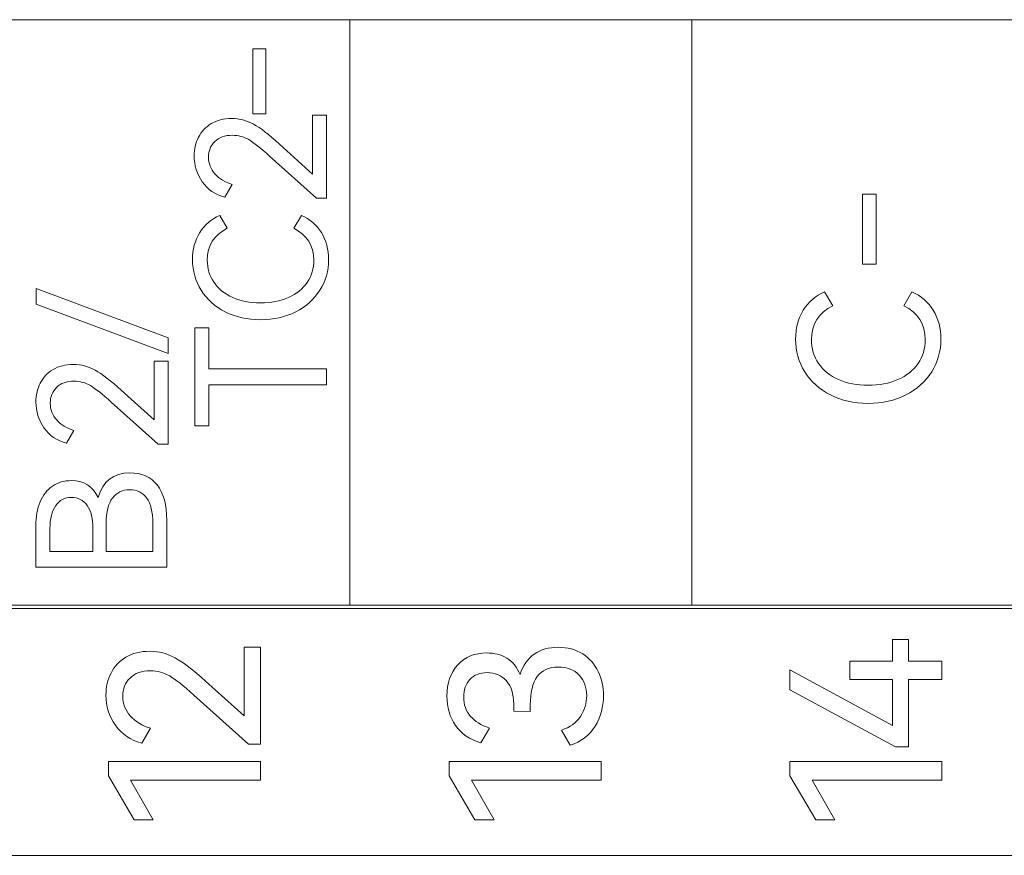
# Model space of a CAD drawing. Header units: millimetres. Extents: x 0 to 427, y 0 to 299.
# Tile 13 of 26: x 132 to 144, y 162 to 171. Entities that reach past the tile are written whole.
import ezdxf

# ---------------------------------------------------------------- set-up
doc = ezdxf.new("R2010")
doc.units = ezdxf.units.MM
doc.header["$MEASUREMENT"] = 0
doc.layers.add('layer 1', color=7, linetype='Continuous')

msp = doc.modelspace()

# ---------------------------------------------------------------- linework, layer by layer
at = {"layer": 'layer 1', "lineweight": 9}
for points, knots in [([(160.629, 171.486), (160.629, 171.486), (156.559, 171.486), (156.559, 171.486), (156.559, 171.486), (156.559, 171.486), (152.489, 171.486), (152.489, 171.486), (152.489, 171.486), (152.489, 171.486), (148.418, 171.486), (148.418, 171.486), (148.418, 171.486), (148.418, 171.486), (144.348, 171.486), (144.348, 171.486), (144.348, 171.486), (144.348, 171.486), (140.278, 171.486), (140.278, 171.486), (140.278, 171.486), (140.278, 171.486), (136.207, 171.486), (136.207, 171.486), (136.207, 171.486), (136.207, 171.486), (132.137, 171.486), (132.137, 171.486), (132.137, 171.486), (132.137, 171.486), (128.067, 171.486), (128.067, 171.486), (128.067, 171.486), (128.067, 171.486), (123.997, 171.486), (123.997, 171.486)], [0, 0, 0, 0, 0.111111, 0.111111, 0.111111, 0.111111, 0.222222, 0.222222, 0.222222, 0.222222, 0.333333, 0.333333, 0.333333, 0.333333, 0.444444, 0.444444, 0.444444, 0.444444, 0.555556, 0.555556, 0.555556, 0.555556, 0.666667, 0.666667, 0.666667, 0.666667, 0.777778, 0.777778, 0.777778, 0.777778, 0.888889, 0.888889, 0.888889, 0.888889, 1, 1, 1, 1]), ([(135.206, 170.365), (135.206, 170.365), (135.129, 170.365), (135.129, 170.365), (135.129, 170.365), (135.129, 170.365), (135.053, 170.365), (135.053, 170.365), (135.053, 170.365), (135.053, 170.365), (135.053, 170.752), (135.053, 170.752), (135.053, 170.752), (135.053, 170.752), (135.053, 171.14), (135.053, 171.14), (135.053, 171.14), (135.053, 171.14), (135.129, 171.14), (135.129, 171.14), (135.129, 171.14), (135.129, 171.14), (135.206, 171.14), (135.206, 171.14), (135.206, 171.14), (135.206, 171.14), (135.206, 170.752), (135.206, 170.752), (135.206, 170.752), (135.206, 170.752), (135.206, 170.365), (135.206, 170.365)], [0, 0, 0, 0, 0.125, 0.125, 0.125, 0.125, 0.25, 0.25, 0.25, 0.25, 0.375, 0.375, 0.375, 0.375, 0.5, 0.5, 0.5, 0.5, 0.625, 0.625, 0.625, 0.625, 0.75, 0.75, 0.75, 0.75, 0.875, 0.875, 0.875, 0.875, 1, 1, 1, 1]), ([(135.762, 169.649), (135.762, 169.649), (135.762, 170.35), (135.762, 170.35), (135.762, 170.35), (135.762, 170.35), (135.929, 170.35), (135.929, 170.35), (135.929, 170.35), (135.929, 170.35), (135.929, 169.361), (135.929, 169.361), (135.929, 169.361), (135.929, 169.361), (135.809, 169.361), (135.809, 169.361), (135.809, 169.361), (135.809, 169.361), (135.25, 169.863), (135.25, 169.863), (135.25, 169.863), (135.146, 169.957), (135.064, 170.022), (135.004, 170.058), (135.004, 170.058), (134.944, 170.093), (134.878, 170.11), (134.808, 170.11), (134.808, 170.11), (134.718, 170.11), (134.648, 170.086), (134.598, 170.036), (134.598, 170.036), (134.549, 169.987), (134.524, 169.925), (134.524, 169.85), (134.524, 169.85), (134.524, 169.774), (134.55, 169.707), (134.601, 169.649), (134.601, 169.649), (134.653, 169.591), (134.721, 169.55), (134.806, 169.524), (134.806, 169.524), (134.806, 169.524), (134.719, 169.372), (134.719, 169.372), (134.719, 169.372), (134.603, 169.403), (134.513, 169.464), (134.449, 169.556), (134.449, 169.556), (134.385, 169.648), (134.353, 169.75), (134.353, 169.863), (134.353, 169.863), (134.353, 169.945), (134.37, 170.019), (134.405, 170.087), (134.405, 170.087), (134.439, 170.155), (134.49, 170.209), (134.557, 170.249), (134.557, 170.249), (134.624, 170.289), (134.705, 170.309), (134.799, 170.309), (134.799, 170.309), (134.891, 170.309), (134.978, 170.287), (135.06, 170.242), (135.06, 170.242), (135.141, 170.197), (135.244, 170.118), (135.369, 170.005), (135.369, 170.005), (135.369, 170.005), (135.762, 169.649), (135.762, 169.649)], [0, 0, 0, 0, 0.05, 0.05, 0.05, 0.05, 0.1, 0.1, 0.1, 0.1, 0.15, 0.15, 0.15, 0.15, 0.2, 0.2, 0.2, 0.2, 0.25, 0.25, 0.25, 0.25, 0.3, 0.3, 0.3, 0.3, 0.35, 0.35, 0.35, 0.35, 0.4, 0.4, 0.4, 0.4, 0.45, 0.45, 0.45, 0.45, 0.5, 0.5, 0.5, 0.5, 0.55, 0.55, 0.55, 0.55, 0.6, 0.6, 0.6, 0.6, 0.65, 0.65, 0.65, 0.65, 0.7, 0.7, 0.7, 0.7, 0.75, 0.75, 0.75, 0.75, 0.8, 0.8, 0.8, 0.8, 0.85, 0.85, 0.85, 0.85, 0.9, 0.9, 0.9, 0.9, 0.95, 0.95, 0.95, 0.95, 1, 1, 1, 1]), ([(142.475, 168.575), (142.475, 168.575), (142.31, 168.575), (142.31, 168.575), (142.31, 168.575), (142.31, 168.575), (142.31, 169.41), (142.31, 169.41), (142.31, 169.41), (142.31, 169.41), (142.475, 169.41), (142.475, 169.41), (142.475, 169.41), (142.475, 169.41), (142.475, 168.575), (142.475, 168.575)], [0, 0, 0, 0, 0.25, 0.25, 0.25, 0.25, 0.5, 0.5, 0.5, 0.5, 0.75, 0.75, 0.75, 0.75, 1, 1, 1, 1]), ([(135.777, 168.625), (135.777, 168.797), (135.698, 168.922), (135.539, 169.003), (135.539, 169.003), (135.539, 169.003), (135.629, 169.157), (135.629, 169.157), (135.629, 169.157), (135.731, 169.113), (135.811, 169.044), (135.867, 168.951), (135.867, 168.951), (135.924, 168.859), (135.953, 168.751), (135.953, 168.629), (135.953, 168.629), (135.953, 168.496), (135.919, 168.375), (135.85, 168.267), (135.85, 168.267), (135.782, 168.158), (135.686, 168.072), (135.563, 168.009), (135.563, 168.009), (135.44, 167.946), (135.3, 167.915), (135.142, 167.915), (135.142, 167.915), (134.985, 167.915), (134.845, 167.946), (134.722, 168.009), (134.722, 168.009), (134.599, 168.072), (134.503, 168.158), (134.435, 168.267), (134.435, 168.267), (134.368, 168.375), (134.333, 168.496), (134.333, 168.629), (134.333, 168.629), (134.333, 168.751), (134.362, 168.858), (134.419, 168.951), (134.419, 168.951), (134.476, 169.044), (134.556, 169.113), (134.657, 169.157), (134.657, 169.157), (134.657, 169.157), (134.747, 169.003), (134.747, 169.003), (134.747, 169.003), (134.589, 168.922), (134.509, 168.797), (134.509, 168.625), (134.509, 168.625), (134.509, 168.525), (134.536, 168.436), (134.589, 168.359), (134.589, 168.359), (134.641, 168.282), (134.716, 168.222), (134.812, 168.18), (134.812, 168.18), (134.907, 168.138), (135.018, 168.116), (135.142, 168.116), (135.142, 168.116), (135.267, 168.116), (135.377, 168.138), (135.474, 168.18), (135.474, 168.18), (135.57, 168.222), (135.646, 168.282), (135.698, 168.359), (135.698, 168.359), (135.75, 168.436), (135.777, 168.525), (135.777, 168.625)], [0, 0, 0, 0, 0.05, 0.05, 0.05, 0.05, 0.1, 0.1, 0.1, 0.1, 0.15, 0.15, 0.15, 0.15, 0.2, 0.2, 0.2, 0.2, 0.25, 0.25, 0.25, 0.25, 0.3, 0.3, 0.3, 0.3, 0.35, 0.35, 0.35, 0.35, 0.4, 0.4, 0.4, 0.4, 0.45, 0.45, 0.45, 0.45, 0.5, 0.5, 0.5, 0.5, 0.55, 0.55, 0.55, 0.55, 0.6, 0.6, 0.6, 0.6, 0.65, 0.65, 0.65, 0.65, 0.7, 0.7, 0.7, 0.7, 0.75, 0.75, 0.75, 0.75, 0.8, 0.8, 0.8, 0.8, 0.85, 0.85, 0.85, 0.85, 0.9, 0.9, 0.9, 0.9, 0.95, 0.95, 0.95, 0.95, 1, 1, 1, 1]), ([(134.043, 167.513), (134.043, 167.513), (132.473, 168.101), (132.473, 168.101), (132.473, 168.101), (132.473, 168.101), (132.473, 168.286), (132.473, 168.286), (132.473, 168.286), (132.473, 168.286), (134.043, 167.698), (134.043, 167.698), (134.043, 167.698), (134.043, 167.698), (134.043, 167.513), (134.043, 167.513)], [0, 0, 0, 0, 0.25, 0.25, 0.25, 0.25, 0.5, 0.5, 0.5, 0.5, 0.75, 0.75, 0.75, 0.75, 1, 1, 1, 1]), ([(143.057, 167.678), (143.057, 167.862), (142.972, 167.996), (142.802, 168.082), (142.802, 168.082), (142.802, 168.082), (142.899, 168.247), (142.899, 168.247), (142.899, 168.247), (143.007, 168.2), (143.093, 168.125), (143.153, 168.027), (143.153, 168.027), (143.214, 167.928), (143.245, 167.813), (143.245, 167.683), (143.245, 167.683), (143.245, 167.541), (143.208, 167.411), (143.135, 167.295), (143.135, 167.295), (143.062, 167.18), (142.958, 167.087), (142.828, 167.02), (142.828, 167.02), (142.697, 166.954), (142.546, 166.919), (142.378, 166.919), (142.378, 166.919), (142.21, 166.919), (142.06, 166.954), (141.929, 167.02), (141.929, 167.02), (141.798, 167.087), (141.695, 167.18), (141.623, 167.295), (141.623, 167.295), (141.551, 167.411), (141.514, 167.541), (141.514, 167.683), (141.514, 167.683), (141.514, 167.813), (141.544, 167.927), (141.605, 168.027), (141.605, 168.027), (141.667, 168.126), (141.751, 168.2), (141.86, 168.247), (141.86, 168.247), (141.86, 168.247), (141.956, 168.082), (141.956, 168.082), (141.956, 168.082), (141.787, 167.996), (141.702, 167.862), (141.702, 167.678), (141.702, 167.678), (141.702, 167.571), (141.731, 167.476), (141.787, 167.394), (141.787, 167.394), (141.842, 167.312), (141.923, 167.248), (142.025, 167.202), (142.025, 167.202), (142.127, 167.157), (142.245, 167.135), (142.378, 167.135), (142.378, 167.135), (142.511, 167.135), (142.629, 167.157), (142.732, 167.202), (142.732, 167.202), (142.836, 167.248), (142.916, 167.311), (142.972, 167.394), (142.972, 167.394), (143.029, 167.476), (143.057, 167.571), (143.057, 167.678)], [0, 0, 0, 0, 0.05, 0.05, 0.05, 0.05, 0.1, 0.1, 0.1, 0.1, 0.15, 0.15, 0.15, 0.15, 0.2, 0.2, 0.2, 0.2, 0.25, 0.25, 0.25, 0.25, 0.3, 0.3, 0.3, 0.3, 0.35, 0.35, 0.35, 0.35, 0.4, 0.4, 0.4, 0.4, 0.45, 0.45, 0.45, 0.45, 0.5, 0.5, 0.5, 0.5, 0.55, 0.55, 0.55, 0.55, 0.6, 0.6, 0.6, 0.6, 0.65, 0.65, 0.65, 0.65, 0.7, 0.7, 0.7, 0.7, 0.75, 0.75, 0.75, 0.75, 0.8, 0.8, 0.8, 0.8, 0.85, 0.85, 0.85, 0.85, 0.9, 0.9, 0.9, 0.9, 0.95, 0.95, 0.95, 0.95, 1, 1, 1, 1]), ([(134.359, 166.653), (134.359, 166.653), (134.359, 167.82), (134.359, 167.82), (134.359, 167.82), (134.359, 167.82), (134.529, 167.82), (134.529, 167.82), (134.529, 167.82), (134.529, 167.82), (134.529, 167.331), (134.529, 167.331), (134.529, 167.331), (134.529, 167.331), (135.93, 167.331), (135.93, 167.331), (135.93, 167.331), (135.93, 167.331), (135.93, 167.14), (135.93, 167.14), (135.93, 167.14), (135.93, 167.14), (134.529, 167.14), (134.529, 167.14), (134.529, 167.14), (134.529, 167.14), (134.529, 166.653), (134.529, 166.653), (134.529, 166.653), (134.529, 166.653), (134.359, 166.653), (134.359, 166.653)], [0, 0, 0, 0, 0.125, 0.125, 0.125, 0.125, 0.25, 0.25, 0.25, 0.25, 0.375, 0.375, 0.375, 0.375, 0.5, 0.5, 0.5, 0.5, 0.625, 0.625, 0.625, 0.625, 0.75, 0.75, 0.75, 0.75, 0.875, 0.875, 0.875, 0.875, 1, 1, 1, 1]), ([(133.877, 166.722), (133.877, 166.722), (133.877, 167.422), (133.877, 167.422), (133.877, 167.422), (133.877, 167.422), (134.044, 167.422), (134.044, 167.422), (134.044, 167.422), (134.044, 167.422), (134.044, 166.434), (134.044, 166.434), (134.044, 166.434), (134.044, 166.434), (133.924, 166.434), (133.924, 166.434), (133.924, 166.434), (133.924, 166.434), (133.365, 166.935), (133.365, 166.935), (133.365, 166.935), (133.26, 167.029), (133.178, 167.095), (133.119, 167.13), (133.119, 167.13), (133.059, 167.165), (132.993, 167.183), (132.923, 167.183), (132.923, 167.183), (132.833, 167.183), (132.763, 167.158), (132.713, 167.109), (132.713, 167.109), (132.664, 167.06), (132.639, 166.997), (132.639, 166.923), (132.639, 166.923), (132.639, 166.846), (132.665, 166.779), (132.716, 166.722), (132.716, 166.722), (132.767, 166.664), (132.836, 166.622), (132.921, 166.597), (132.921, 166.597), (132.921, 166.597), (132.834, 166.444), (132.834, 166.444), (132.834, 166.444), (132.718, 166.475), (132.628, 166.537), (132.564, 166.629), (132.564, 166.629), (132.5, 166.72), (132.468, 166.823), (132.468, 166.935), (132.468, 166.935), (132.468, 167.017), (132.486, 167.092), (132.52, 167.16), (132.52, 167.16), (132.554, 167.227), (132.605, 167.281), (132.672, 167.322), (132.672, 167.322), (132.739, 167.362), (132.82, 167.382), (132.914, 167.382), (132.914, 167.382), (133.006, 167.382), (133.093, 167.359), (133.175, 167.314), (133.175, 167.314), (133.256, 167.269), (133.36, 167.189), (133.484, 167.077), (133.484, 167.077), (133.484, 167.077), (133.877, 166.722), (133.877, 166.722)], [0, 0, 0, 0, 0.05, 0.05, 0.05, 0.05, 0.1, 0.1, 0.1, 0.1, 0.15, 0.15, 0.15, 0.15, 0.2, 0.2, 0.2, 0.2, 0.25, 0.25, 0.25, 0.25, 0.3, 0.3, 0.3, 0.3, 0.35, 0.35, 0.35, 0.35, 0.4, 0.4, 0.4, 0.4, 0.45, 0.45, 0.45, 0.45, 0.5, 0.5, 0.5, 0.5, 0.55, 0.55, 0.55, 0.55, 0.6, 0.6, 0.6, 0.6, 0.65, 0.65, 0.65, 0.65, 0.7, 0.7, 0.7, 0.7, 0.75, 0.75, 0.75, 0.75, 0.8, 0.8, 0.8, 0.8, 0.85, 0.85, 0.85, 0.85, 0.9, 0.9, 0.9, 0.9, 0.95, 0.95, 0.95, 0.95, 1, 1, 1, 1]), ([(133.209, 165.8), (133.264, 165.994), (133.39, 166.092), (133.586, 166.092), (133.586, 166.092), (133.725, 166.092), (133.834, 166.044), (133.911, 165.949), (133.911, 165.949), (133.988, 165.854), (134.027, 165.713), (134.027, 165.527), (134.027, 165.527), (134.027, 165.527), (134.027, 164.969), (134.027, 164.969), (134.027, 164.969), (134.027, 164.969), (132.467, 164.969), (132.467, 164.969), (132.467, 164.969), (132.467, 164.969), (132.467, 165.461), (132.467, 165.461), (132.467, 165.461), (132.467, 165.57), (132.484, 165.666), (132.518, 165.747), (132.518, 165.747), (132.552, 165.827), (132.602, 165.89), (132.665, 165.934), (132.665, 165.934), (132.729, 165.978), (132.804, 166), (132.889, 166), (132.889, 166), (133.038, 166), (133.145, 165.933), (133.209, 165.8)], [0, 0, 0, 0, 0.1, 0.1, 0.1, 0.1, 0.2, 0.2, 0.2, 0.2, 0.3, 0.3, 0.3, 0.3, 0.4, 0.4, 0.4, 0.4, 0.5, 0.5, 0.5, 0.5, 0.6, 0.6, 0.6, 0.6, 0.7, 0.7, 0.7, 0.7, 0.8, 0.8, 0.8, 0.8, 0.9, 0.9, 0.9, 0.9, 1, 1, 1, 1]), ([(132.635, 165.158), (132.635, 165.158), (133.147, 165.158), (133.147, 165.158), (133.147, 165.158), (133.147, 165.158), (133.147, 165.429), (133.147, 165.429), (133.147, 165.429), (133.147, 165.547), (133.124, 165.638), (133.079, 165.703), (133.079, 165.703), (133.033, 165.767), (132.97, 165.8), (132.889, 165.8), (132.889, 165.8), (132.811, 165.8), (132.749, 165.767), (132.704, 165.702), (132.704, 165.702), (132.658, 165.636), (132.635, 165.545), (132.635, 165.429), (132.635, 165.429), (132.635, 165.429), (132.635, 165.158), (132.635, 165.158)], [0, 0, 0, 0, 0.142857, 0.142857, 0.142857, 0.142857, 0.285714, 0.285714, 0.285714, 0.285714, 0.428571, 0.428571, 0.428571, 0.428571, 0.571429, 0.571429, 0.571429, 0.571429, 0.714286, 0.714286, 0.714286, 0.714286, 0.857143, 0.857143, 0.857143, 0.857143, 1, 1, 1, 1]), ([(133.861, 165.493), (133.861, 165.627), (133.836, 165.726), (133.788, 165.792), (133.788, 165.792), (133.74, 165.858), (133.672, 165.891), (133.586, 165.891), (133.586, 165.891), (133.498, 165.891), (133.429, 165.858), (133.379, 165.792), (133.379, 165.792), (133.33, 165.726), (133.304, 165.626), (133.304, 165.493), (133.304, 165.493), (133.304, 165.493), (133.304, 165.158), (133.304, 165.158), (133.304, 165.158), (133.304, 165.158), (133.861, 165.158), (133.861, 165.158), (133.861, 165.158), (133.861, 165.158), (133.861, 165.493), (133.861, 165.493)], [0, 0, 0, 0, 0.142857, 0.142857, 0.142857, 0.142857, 0.285714, 0.285714, 0.285714, 0.285714, 0.428571, 0.428571, 0.428571, 0.428571, 0.571429, 0.571429, 0.571429, 0.571429, 0.714286, 0.714286, 0.714286, 0.714286, 0.857143, 0.857143, 0.857143, 0.857143, 1, 1, 1, 1]), ([(160.629, 164.517), (160.629, 164.517), (156.559, 164.517), (156.559, 164.517), (156.559, 164.517), (156.559, 164.517), (152.489, 164.517), (152.489, 164.517), (152.489, 164.517), (152.489, 164.517), (148.418, 164.517), (148.418, 164.517), (148.418, 164.517), (148.418, 164.517), (144.348, 164.517), (144.348, 164.517), (144.348, 164.517), (144.348, 164.517), (140.278, 164.517), (140.278, 164.517), (140.278, 164.517), (140.278, 164.517), (136.207, 164.517), (136.207, 164.517), (136.207, 164.517), (136.207, 164.517), (132.137, 164.517), (132.137, 164.517), (132.137, 164.517), (132.137, 164.517), (128.067, 164.517), (128.067, 164.517), (128.067, 164.517), (128.067, 164.517), (123.997, 164.517), (123.997, 164.517)], [0, 0, 0, 0, 0.111111, 0.111111, 0.111111, 0.111111, 0.222222, 0.222222, 0.222222, 0.222222, 0.333333, 0.333333, 0.333333, 0.333333, 0.444444, 0.444444, 0.444444, 0.444444, 0.555556, 0.555556, 0.555556, 0.555556, 0.666667, 0.666667, 0.666667, 0.666667, 0.777778, 0.777778, 0.777778, 0.777778, 0.888889, 0.888889, 0.888889, 0.888889, 1, 1, 1, 1]), ([(123.997, 161.54), (123.997, 161.54), (123.997, 164.479), (123.997, 164.479), (123.997, 164.479), (123.997, 164.479), (160.629, 164.479), (160.629, 164.479), (160.629, 164.479), (160.629, 164.479), (160.629, 161.54), (160.629, 161.54), (160.629, 161.54), (160.629, 161.54), (123.997, 161.54), (123.997, 161.54)], [0, 0, 0, 0, 0.25, 0.25, 0.25, 0.25, 0.5, 0.5, 0.5, 0.5, 0.75, 0.75, 0.75, 0.75, 1, 1, 1, 1]), ([(142.161, 163.85), (142.161, 163.85), (142.667, 163.85), (142.667, 163.85), (142.667, 163.85), (142.667, 163.85), (142.667, 164.11), (142.667, 164.11), (142.667, 164.11), (142.667, 164.11), (142.857, 164.11), (142.857, 164.11), (142.857, 164.11), (142.857, 164.11), (142.857, 163.85), (142.857, 163.85), (142.857, 163.85), (142.857, 163.85), (143.257, 163.85), (143.257, 163.85), (143.257, 163.85), (143.257, 163.85), (143.257, 163.631), (143.257, 163.631), (143.257, 163.631), (143.257, 163.631), (142.857, 163.631), (142.857, 163.631), (142.857, 163.631), (142.857, 163.631), (142.857, 162.831), (142.857, 162.831), (142.857, 162.831), (142.857, 162.831), (142.704, 162.831), (142.704, 162.831), (142.704, 162.831), (142.704, 162.831), (141.447, 163.51), (141.447, 163.51), (141.447, 163.51), (141.447, 163.51), (141.447, 163.749), (141.447, 163.749), (141.447, 163.749), (141.447, 163.749), (142.667, 163.087), (142.667, 163.087), (142.667, 163.087), (142.667, 163.087), (142.667, 163.631), (142.667, 163.631), (142.667, 163.631), (142.667, 163.631), (142.161, 163.631), (142.161, 163.631), (142.161, 163.631), (142.161, 163.631), (142.161, 163.85), (142.161, 163.85)], [0, 0, 0, 0, 0.066667, 0.066667, 0.066667, 0.066667, 0.133333, 0.133333, 0.133333, 0.133333, 0.2, 0.2, 0.2, 0.2, 0.266667, 0.266667, 0.266667, 0.266667, 0.333333, 0.333333, 0.333333, 0.333333, 0.4, 0.4, 0.4, 0.4, 0.466667, 0.466667, 0.466667, 0.466667, 0.533333, 0.533333, 0.533333, 0.533333, 0.6, 0.6, 0.6, 0.6, 0.666667, 0.666667, 0.666667, 0.666667, 0.733333, 0.733333, 0.733333, 0.733333, 0.8, 0.8, 0.8, 0.8, 0.866667, 0.866667, 0.866667, 0.866667, 0.933333, 0.933333, 0.933333, 0.933333, 1, 1, 1, 1]), ([(134.947, 163.199), (134.947, 163.199), (134.947, 164.016), (134.947, 164.016), (134.947, 164.016), (134.947, 164.016), (135.142, 164.016), (135.142, 164.016), (135.142, 164.016), (135.142, 164.016), (135.142, 162.863), (135.142, 162.863), (135.142, 162.863), (135.142, 162.863), (135.001, 162.863), (135.001, 162.863), (135.001, 162.863), (135.001, 162.863), (134.349, 163.448), (134.349, 163.448), (134.349, 163.448), (134.227, 163.558), (134.131, 163.634), (134.061, 163.675), (134.061, 163.675), (133.992, 163.716), (133.915, 163.737), (133.833, 163.737), (133.833, 163.737), (133.728, 163.737), (133.646, 163.708), (133.589, 163.65), (133.589, 163.65), (133.531, 163.593), (133.502, 163.52), (133.502, 163.433), (133.502, 163.433), (133.502, 163.344), (133.533, 163.266), (133.592, 163.199), (133.592, 163.199), (133.652, 163.132), (133.732, 163.082), (133.831, 163.053), (133.831, 163.053), (133.831, 163.053), (133.729, 162.875), (133.729, 162.875), (133.729, 162.875), (133.594, 162.911), (133.489, 162.983), (133.415, 163.09), (133.415, 163.09), (133.34, 163.197), (133.302, 163.316), (133.302, 163.448), (133.302, 163.448), (133.302, 163.543), (133.322, 163.631), (133.363, 163.71), (133.363, 163.71), (133.403, 163.789), (133.462, 163.852), (133.54, 163.899), (133.54, 163.899), (133.619, 163.946), (133.713, 163.969), (133.823, 163.969), (133.823, 163.969), (133.93, 163.969), (134.032, 163.942), (134.127, 163.89), (134.127, 163.89), (134.222, 163.838), (134.343, 163.744), (134.487, 163.613), (134.487, 163.613), (134.487, 163.613), (134.947, 163.199), (134.947, 163.199)], [0, 0, 0, 0, 0.05, 0.05, 0.05, 0.05, 0.1, 0.1, 0.1, 0.1, 0.15, 0.15, 0.15, 0.15, 0.2, 0.2, 0.2, 0.2, 0.25, 0.25, 0.25, 0.25, 0.3, 0.3, 0.3, 0.3, 0.35, 0.35, 0.35, 0.35, 0.4, 0.4, 0.4, 0.4, 0.45, 0.45, 0.45, 0.45, 0.5, 0.5, 0.5, 0.5, 0.55, 0.55, 0.55, 0.55, 0.6, 0.6, 0.6, 0.6, 0.65, 0.65, 0.65, 0.65, 0.7, 0.7, 0.7, 0.7, 0.75, 0.75, 0.75, 0.75, 0.8, 0.8, 0.8, 0.8, 0.85, 0.85, 0.85, 0.85, 0.9, 0.9, 0.9, 0.9, 0.95, 0.95, 0.95, 0.95, 1, 1, 1, 1]), ([(138.234, 163.692), (138.269, 163.801), (138.325, 163.882), (138.402, 163.936), (138.402, 163.936), (138.479, 163.989), (138.575, 164.016), (138.688, 164.016), (138.688, 164.016), (138.8, 164.016), (138.898, 163.989), (138.979, 163.937), (138.979, 163.937), (139.06, 163.885), (139.122, 163.814), (139.164, 163.727), (139.164, 163.727), (139.205, 163.64), (139.227, 163.544), (139.227, 163.441), (139.227, 163.441), (139.227, 163.309), (139.193, 163.187), (139.126, 163.076), (139.126, 163.076), (139.058, 162.965), (138.959, 162.891), (138.829, 162.853), (138.829, 162.853), (138.829, 162.853), (138.728, 163.031), (138.728, 163.031), (138.728, 163.031), (138.827, 163.062), (138.902, 163.116), (138.951, 163.192), (138.951, 163.192), (139.001, 163.268), (139.027, 163.352), (139.027, 163.441), (139.027, 163.441), (139.027, 163.538), (138.996, 163.619), (138.937, 163.684), (138.937, 163.684), (138.877, 163.748), (138.793, 163.781), (138.686, 163.781), (138.686, 163.781), (138.465, 163.781), (138.355, 163.63), (138.355, 163.329), (138.355, 163.329), (138.355, 163.329), (138.355, 163.253), (138.355, 163.253), (138.355, 163.253), (138.355, 163.253), (138.158, 163.255), (138.158, 163.255), (138.158, 163.255), (138.158, 163.255), (138.158, 163.342), (138.158, 163.342), (138.158, 163.342), (138.158, 163.464), (138.127, 163.557), (138.069, 163.62), (138.069, 163.62), (138.01, 163.682), (137.934, 163.715), (137.841, 163.715), (137.841, 163.715), (137.754, 163.715), (137.686, 163.687), (137.637, 163.633), (137.637, 163.633), (137.587, 163.579), (137.562, 163.509), (137.562, 163.423), (137.562, 163.423), (137.562, 163.334), (137.589, 163.259), (137.641, 163.197), (137.641, 163.197), (137.694, 163.136), (137.77, 163.088), (137.869, 163.055), (137.869, 163.055), (137.869, 163.055), (137.767, 162.878), (137.767, 162.878), (137.767, 162.878), (137.634, 162.917), (137.533, 162.987), (137.465, 163.086), (137.465, 163.086), (137.397, 163.185), (137.362, 163.302), (137.362, 163.436), (137.362, 163.436), (137.362, 163.59), (137.406, 163.715), (137.493, 163.809), (137.493, 163.809), (137.58, 163.902), (137.695, 163.949), (137.837, 163.949), (137.837, 163.949), (137.927, 163.949), (138.007, 163.928), (138.076, 163.886), (138.076, 163.886), (138.145, 163.844), (138.198, 163.78), (138.234, 163.692)], [0, 0, 0, 0, 0.034483, 0.034483, 0.034483, 0.034483, 0.068966, 0.068966, 0.068966, 0.068966, 0.103448, 0.103448, 0.103448, 0.103448, 0.137931, 0.137931, 0.137931, 0.137931, 0.172414, 0.172414, 0.172414, 0.172414, 0.206897, 0.206897, 0.206897, 0.206897, 0.241379, 0.241379, 0.241379, 0.241379, 0.275862, 0.275862, 0.275862, 0.275862, 0.310345, 0.310345, 0.310345, 0.310345, 0.344828, 0.344828, 0.344828, 0.344828, 0.37931, 0.37931, 0.37931, 0.37931, 0.413793, 0.413793, 0.413793, 0.413793, 0.448276, 0.448276, 0.448276, 0.448276, 0.482759, 0.482759, 0.482759, 0.482759, 0.517241, 0.517241, 0.517241, 0.517241, 0.551724, 0.551724, 0.551724, 0.551724, 0.586207, 0.586207, 0.586207, 0.586207, 0.62069, 0.62069, 0.62069, 0.62069, 0.655172, 0.655172, 0.655172, 0.655172, 0.689655, 0.689655, 0.689655, 0.689655, 0.724138, 0.724138, 0.724138, 0.724138, 0.758621, 0.758621, 0.758621, 0.758621, 0.793103, 0.793103, 0.793103, 0.793103, 0.827586, 0.827586, 0.827586, 0.827586, 0.862069, 0.862069, 0.862069, 0.862069, 0.896552, 0.896552, 0.896552, 0.896552, 0.931034, 0.931034, 0.931034, 0.931034, 0.965517, 0.965517, 0.965517, 0.965517, 1, 1, 1, 1]), ([(133.865, 161.961), (133.865, 161.961), (133.638, 161.961), (133.638, 161.961), (133.638, 161.961), (133.638, 161.961), (133.332, 162.487), (133.332, 162.487), (133.332, 162.487), (133.332, 162.487), (133.332, 162.655), (133.332, 162.655), (133.332, 162.655), (133.332, 162.655), (135.142, 162.655), (135.142, 162.655), (135.142, 162.655), (135.142, 162.655), (135.142, 162.433), (135.142, 162.433), (135.142, 162.433), (135.142, 162.433), (133.596, 162.433), (133.596, 162.433), (133.596, 162.433), (133.596, 162.433), (133.865, 161.961), (133.865, 161.961)], [0, 0, 0, 0, 0.142857, 0.142857, 0.142857, 0.142857, 0.285714, 0.285714, 0.285714, 0.285714, 0.428571, 0.428571, 0.428571, 0.428571, 0.571429, 0.571429, 0.571429, 0.571429, 0.714286, 0.714286, 0.714286, 0.714286, 0.857143, 0.857143, 0.857143, 0.857143, 1, 1, 1, 1]), ([(137.923, 161.961), (137.923, 161.961), (137.696, 161.961), (137.696, 161.961), (137.696, 161.961), (137.696, 161.961), (137.39, 162.487), (137.39, 162.487), (137.39, 162.487), (137.39, 162.487), (137.39, 162.655), (137.39, 162.655), (137.39, 162.655), (137.39, 162.655), (139.2, 162.655), (139.2, 162.655), (139.2, 162.655), (139.2, 162.655), (139.2, 162.433), (139.2, 162.433), (139.2, 162.433), (139.2, 162.433), (137.654, 162.433), (137.654, 162.433), (137.654, 162.433), (137.654, 162.433), (137.923, 161.961), (137.923, 161.961)], [0, 0, 0, 0, 0.142857, 0.142857, 0.142857, 0.142857, 0.285714, 0.285714, 0.285714, 0.285714, 0.428571, 0.428571, 0.428571, 0.428571, 0.571429, 0.571429, 0.571429, 0.571429, 0.714286, 0.714286, 0.714286, 0.714286, 0.857143, 0.857143, 0.857143, 0.857143, 1, 1, 1, 1]), ([(141.981, 161.961), (141.981, 161.961), (141.754, 161.961), (141.754, 161.961), (141.754, 161.961), (141.754, 161.961), (141.447, 162.487), (141.447, 162.487), (141.447, 162.487), (141.447, 162.487), (141.447, 162.655), (141.447, 162.655), (141.447, 162.655), (141.447, 162.655), (143.257, 162.655), (143.257, 162.655), (143.257, 162.655), (143.257, 162.655), (143.257, 162.433), (143.257, 162.433), (143.257, 162.433), (143.257, 162.433), (141.712, 162.433), (141.712, 162.433), (141.712, 162.433), (141.712, 162.433), (141.981, 161.961), (141.981, 161.961)], [0, 0, 0, 0, 0.142857, 0.142857, 0.142857, 0.142857, 0.285714, 0.285714, 0.285714, 0.285714, 0.428571, 0.428571, 0.428571, 0.428571, 0.571429, 0.571429, 0.571429, 0.571429, 0.714286, 0.714286, 0.714286, 0.714286, 0.857143, 0.857143, 0.857143, 0.857143, 1, 1, 1, 1])]:
    msp.add_open_spline(points, degree=3, knots=knots, dxfattribs=at)
for points in [[(136.207, 164.517), (136.207, 164.517), (136.207, 171.486), (136.207, 171.486)], [(140.278, 164.517), (140.278, 164.517), (140.278, 171.486), (140.278, 171.486)]]:
    msp.add_open_spline(points, degree=3, dxfattribs=at)

doc.saveas('drawing.dxf')
